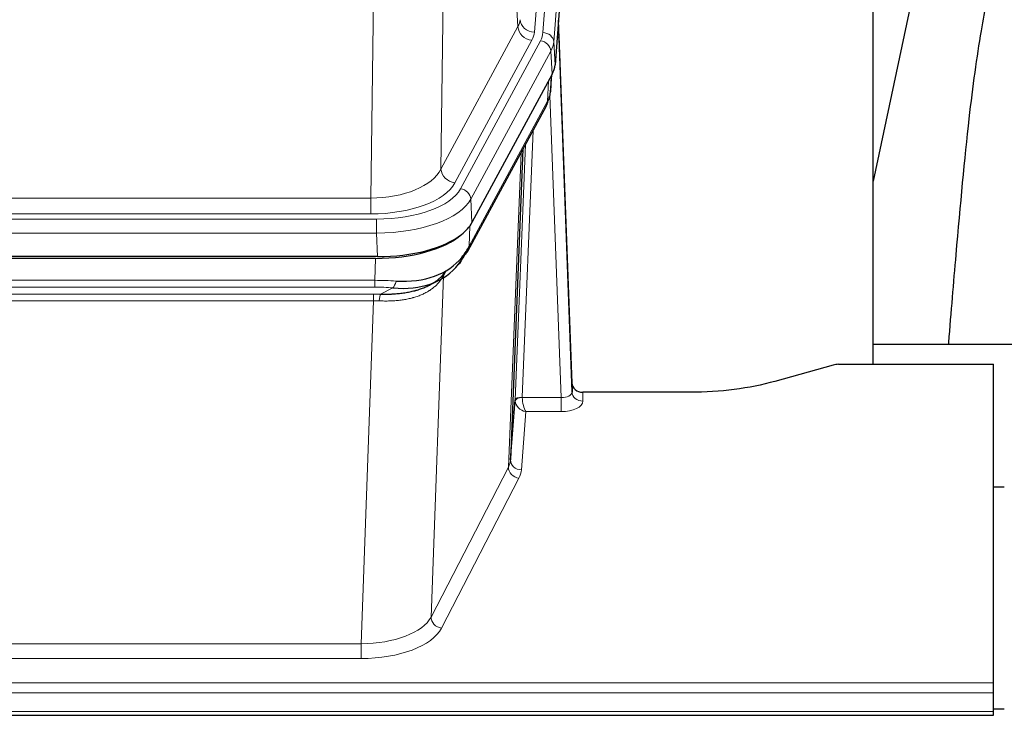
# Model space of a CAD drawing. Header units: inches. Extents: x 0 to 23760, y -13 to 16800.
# Tile 90 of 204: x 5328 to 5601, y 14093 to 14286. Entities that reach past the tile are written whole.
import ezdxf

# ---------------------------------------------------------------- set-up
doc = ezdxf.new("R2010")
doc.units = ezdxf.units.IN
doc.layers.add('254', color=7, linetype='Continuous', true_color=0xffffff)
doc.styles.add('latin_extended', font='simplex.shx')
doc.dimstyles.get("Standard").update_dxf_attribs({"dimtxt": 0.18, "dimasz": 0.18, "dimexe": 0.18, "dimexo": 0.0625, "dimgap": 0.09, "dimtad": 0, "dimtih": 1, "dimtoh": 1, "dimdec": 4, "dimzin": 0, "dimdsep": 46, "dimtxsty": 'Standard', "dimcen": 0.09, "dimadec": 0, "dimazin": 0, "dimtfac": 1, "dimtdec": 4, "dimtofl": 0, "dimtmove": 0, "dimatfit": 3, "dimfxl": 1, "dimtolj": 1, "dimtzin": 0, "dimarcsym": 0})

# ---------------------------------------------------------------- blocks, each defined once
blk = doc.blocks.new('_U1')
at = {"layer": '254', "color": 3, "linetype": 'Continuous', "lineweight": 13, "transparency": 16777216}
for p, q in [((8462.06, 14207.56), (8462.06, 10727.05)), ((1696.08, 13852.57), (1696.08, 10727.05)), ((1836.08, 10767.05), (8322.06, 10767.05))]:
    blk.add_line(p, q, dxfattribs=at)
at = {"layer": '254', "color": 3, "transparency": 16777216}
for points in [[(1836.08, 10790.38), (1836.08, 10743.72), (1696.08, 10767.05)], [(8322.06, 10743.72), (8322.06, 10790.38), (8462.06, 10767.05)]]:
    blk.add_solid(points, dxfattribs=at)
at = {"layer": 'Defpoints', "color": 0, "transparency": 16777216}
for p in [(8462.06, 14247.56), (1696.08, 13892.57), (8462.06, 10767.05)]:
    blk.add_point(p, dxfattribs=at)
at = {"layer": '254', "color": 2, "lineweight": 13, "transparency": 16777216, "insert": (4835.74, 10977.05), "char_height": 140, "attachment_point": 1, "style": 'latin_extended'}
blk.add_mtext('\\A1;6766', dxfattribs=at)
blk = doc.blocks.new('_U15')
at = {"layer": '254', "color": 3, "linetype": 'Continuous', "lineweight": 13, "transparency": 16777216}
for p, q in [((5916.64, 13380.47), (5916.64, 14373.8)), ((5373.06, 13380.47), (5956.64, 13380.47)), ((5916.64, 12874.57), (5916.64, 13240.47)), ((8014.06, 12734.57), (5876.64, 12734.57))]:
    blk.add_line(p, q, dxfattribs=at)
at = {"layer": '254', "color": 3, "transparency": 16777216}
for points in [[(5939.98, 13240.47), (5893.31, 13240.47), (5916.64, 13380.47)], [(5893.31, 12874.57), (5939.98, 12874.57), (5916.64, 12734.57)]]:
    blk.add_solid(points, dxfattribs=at)
at = {"layer": 'Defpoints', "color": 0, "transparency": 16777216}
for p in [(5333.06, 13380.47), (5916.64, 13380.47), (8054.06, 12734.57)]:
    blk.add_point(p, dxfattribs=at)
at = {"layer": '254', "color": 2, "lineweight": 13, "transparency": 16777216, "insert": (5706.64, 13943.8), "char_height": 140, "attachment_point": 1, "rotation": 90, "style": 'latin_extended'}
blk.add_mtext('\\A1;\\C2;650', dxfattribs=at)

msp = doc.modelspace()

# ---------------------------------------------------------------- linework, layer by layer
at = {"layer": '254', "color": 110, "linetype": 'Continuous', "lineweight": 13}
for p, q in [((5483.819, 14455.824), (5470.752, 14283.051)), ((5473.099, 14282.899), (5486.21, 14456.259)), ((5489.204, 14453.689), (5476.093, 14280.329)), ((5466.179, 14284.569), (5461.827, 14358.821)), ((5445.785, 14320.676), (5444.827, 14245.026)), ((5425.384, 14236.991), (5426.353, 14313.486)), ((5444.827, 14245.026), (5466.179, 14284.569)), ((5448.703, 14241.217), (5470.055, 14280.76)), ((5450.228, 14239.542), (5472.402, 14280.608)), ((5476.093, 14280.329), (5476.467, 14273.956)), ((5475.309, 14277.751), (5453.135, 14236.686)), ((5475.682, 14271.379), (5475.309, 14277.751)), ((5475.198, 14266.454), (5475.552, 14271.138)), ((5474.413, 14263.874), (5474.631, 14269.432)), ((5478.179, 14181.631), (5475.048, 14265.482)), ((5452.666, 14223.599), (5474.413, 14263.874)), ((5470.396, 14255.769), (5467.373, 14181.717)), ((5465.376, 14180.952), (5468.268, 14251.829)), ((5463.562, 14162.323), (5467.029, 14249.534)), ((5212.741, 14236.991), (5425.384, 14236.991)), ((5425.384, 14232.577), (5425.384, 14236.991)), ((5453.135, 14236.686), (5453.428, 14230.164)), ((5425.384, 14232.577), (5212.741, 14232.577)), ((5211.153, 14231.153), (5426.973, 14231.153)), ((5426.973, 14227.248), (5426.973, 14231.153)), ((5452.842, 14229.235), (5452.666, 14223.599)), ((5426.973, 14227.248), (5211.153, 14227.248)), ((5427.266, 14220.726), (5426.973, 14227.248)), ((5426.484, 14214.154), (5426.674, 14220.245)), ((5445.534, 14215.441), (5442.076, 14120.709)), ((5446.263, 14216.79), (5445.534, 14215.441)), ((5211.642, 14214.154), (5426.484, 14214.154)), ((5426.484, 14212.288), (5426.484, 14214.154)), ((5426.484, 14212.288), (5211.642, 14212.288)), ((5211.984, 14210.346), (5426.142, 14210.346)), ((5426.142, 14208.48), (5426.142, 14210.346)), ((5428.054, 14210.315), (5431.508, 14212.06)), ((5426.142, 14208.48), (5211.984, 14208.48)), ((5422.668, 14113.305), (5426.142, 14208.48)), ((5484.16, 14183.077), (5484.17, 14180.63)), ((5467.374, 14181.631), (5478.179, 14181.631)), ((5478.179, 14181.631), (5478.179, 14177.715)), ((5468.337, 14177.715), (5467.143, 14161.567)), ((5478.179, 14177.715), (5468.337, 14177.715)), ((5442.076, 14120.709), (5463.562, 14162.323)), ((5466.47, 14159.26), (5444.985, 14117.645)), ((5215.458, 14113.305), (5422.668, 14113.305)), ((5422.668, 14113.305), (5422.668, 14109.204)), ((5422.668, 14109.204), (5215.458, 14109.204)), ((5041.063, 14102.443), (5598.063, 14102.443)), ((5041.063, 14099.709), (5598.063, 14099.709)), ((5041.063, 14094.461), (5598.063, 14094.461))]:
    msp.add_line(p, q, dxfattribs=at)
at = {"layer": '254', "color": 2, "linetype": 'Continuous', "lineweight": 25}
for p, q in [((5489.585, 14447.41), (5476.467, 14273.956)), ((5564.723, 14190.844), (5564.723, 14379.646)), ((5583.246, 14329.565), (5564.723, 14241.671)), ((5481.161, 14185.699), (5477.404, 14286.338)), ((5477.484, 14281.944), (5481.172, 14183.162)), ((5475.682, 14271.379), (5453.428, 14230.164)), ((5475.191, 14266.34), (5475.555, 14271.142)), ((5475.369, 14270.798), (5475.198, 14266.454)), ((5475.191, 14266.34), (5475.198, 14266.454)), ((5452.306, 14222.269), (5474.054, 14262.544)), ((5467.575, 14250.544), (5464.147, 14164.334)), ((5427.266, 14220.726), (5210.86, 14220.726)), ((5426.674, 14220.245), (5211.451, 14220.245)), ((5441.372, 14212.681), (5444.165, 14214.093)), ((5564.726, 14196.417), (5636.722, 14196.417)), ((5553.607, 14190.649), (5537.442, 14186.118)), ((5555.106, 14190.844), (5598.063, 14190.844)), ((5598.063, 14102.443), (5598.063, 14190.844)), ((5481.172, 14183.162), (5481.161, 14185.699)), ((5514.063, 14183.077), (5484.16, 14183.077)), ((5464.147, 14164.334), (5465.376, 14180.952)), ((5598.063, 14156.879), (5601.063, 14156.879)), ((5598.063, 14099.709), (5598.063, 14102.443)), ((5598.063, 14094.461), (5598.063, 14099.709)), ((5601.052, 14095.137), (5598.05, 14095.137)), ((5041.063, 14093.446), (5598.063, 14093.446)), ((5598.063, 14093.446), (5598.063, 14094.461))]:
    msp.add_line(p, q, dxfattribs=at)
at = {"layer": '254', "color": 110, "linetype": 'Continuous', "lineweight": 13}
for centre, major_axis, ratio, start_param, end_param in [((5446.734, 14286.99), (-20.038, 0.241), 0.4621297, 2.903225, 3.1123764), ((5470.752, 14286.599), (3.989, -0.302), 0.8864705, 3.2608937, 4.7793301), ((5470.055, 14284.308), (3.52, -1.9), 0.8606628, 3.6289862, 5.1474227), ((5477.484, 14279.792), (-0.214, 6.443), 0.0117452, 5.0526437, 5.774114), ((5446.734, 14283.442), (-24.033, 0.005), 0.4611335, 2.8976848, 3.1068362), ((5449.081, 14283.289), (-24.033, 0.005), 0.4611335, 2.8976848, 3.1068362), ((5473.099, 14280.238), (2.991, -0.226), 0.8864705, 0.119301, 1.6377375), ((5474.485, 14281.853), (2.998, 0.112), 0.4302668, 5.7021495, 6.2671208), ((5472.402, 14277.947), (2.64, -1.425), 0.8606628, 0.4873936, 2.00583), ((5449.081, 14280.628), (27.028, 0.171), 0.4605352, 6.0362132, 6.2453646), ((5470.534, 14264.445), (3.52, -1.9), 0.8606628, 0.0000038, 0.4001271), ((5447.403, 14246.665), (27.538, 20.422), 0.1820483, 5.9117299, 5.9437101), ((5425.464, 14247.598), (20.002, 0.126), 0.5302672, 4.7050812, 6.0263936), ((5448.703, 14244.765), (-3.52, 1.9), 0.8606628, 0.4873936, 2.00583), ((5425.464, 14244.05), (24.002, 0.049), 0.477994, 4.708097, 6.0294094), ((5426.922, 14242.25), (-24.02, 0.03), 0.4619935, 1.5735185, 2.8978281), ((5450.228, 14236.881), (2.64, -1.425), 0.8606628, 0.4873936, 2.00583), ((5426.922, 14239.589), (27.018, 0.111), 0.4567867, 4.7124116, 6.0367213), ((5448.787, 14224.169), (3.52, -1.9), 0.8606628, 0.0000038, 0.4001271), ((5448.909, 14213.997), (-3.388, 2.127), 0.8041825, 0.0003682, 0.4514336), ((5425.347, 14196.553), (20.65, 20.761), 0.1023506, 5.8704634, 5.9454813), ((5449.412, 14214.855), (-3.52, 1.9), 0.8606628, 0.0781377, 0.3957638), ((5425.834, 14206.72), (27.015, 0.091), 0.2751837, 1.3250001, 1.545831), ((5431.508, 14215.895), (-0.368, -3.983), 0.2964475, 0.3019504, 1.0888865), ((5425.352, 14200.533), (24.025, 0.387), 0.4081206, 1.4515092, 1.5313568), ((5425.834, 14202.884), (23.017, 0.318), 0.4083138, 1.3161001, 1.5369309), ((5428.054, 14206.479), (0.131, 3.998), 0.1099517, 0.2897867, 1.0584981), ((5425.352, 14196.698), (20.023, 0.877), 0.5868265, 1.4258227, 1.5056703), ((5478.167, 14183.253), (-3.004, 0.138), 0.5390598, 1.5996723, 3.1704686), ((5484.17, 14183.253), (-3, -0.013), 0.8746179, 0.0299147, 1.5670846), ((5468.373, 14180.825), (-2.996, 0.15), 0.8842155, 0.0089587, 0.1047242), ((5467.373, 14180.856), (1.998, -0.082), 0.4302193, 1.5883537, 3.1255299), ((5467.374, 14180.77), (-1.996, -0.13), 0.4297663, 4.6843512, 6.2157251), ((5468.337, 14180.339), (-2.669, 1.608), 0.8008031, 0.5106166, 2.0203264), ((5468.373, 14181.686), (1.001, 0.011), 0.9036689, 3.0949665, 3.1907321), ((5468.337, 14180.339), (-0.506, 2.997), 0.2740591, 1.0794715, 2.5891813), ((5478.167, 14180.63), (-6.003, 0.008), 0.4854373, 1.5734916, 3.1442879), ((5444.144, 14164.589), (20.016, 0.121), 0.4848834, 6.0350943, 6.2444185), ((5467.143, 14164.191), (2.992, -0.221), 0.8740585, 3.1714428, 4.7769181), ((5466.47, 14161.884), (2.666, -1.376), 0.8484453, 3.5215353, 5.1252561), ((5444.144, 14161.965), (23.014, 0.002), 0.4845187, 6.038018, 6.2473422), ((5422.661, 14122.979), (20.013, 0.104), 0.483363, 4.7101919, 6.0355739), ((5444.985, 14120.269), (2.666, -1.376), 0.8484453, 3.5215353, 5.1252561), ((5422.661, 14120.355), (-23.012, 0.004), 0.4845836, 1.5711584, 2.8965404)]:
    msp.add_ellipse(centre, major_axis=major_axis, ratio=ratio, start_param=start_param, end_param=end_param, dxfattribs=at)
at = {"layer": '254', "color": 2, "linetype": 'Continuous', "lineweight": 25}
for centre, major_axis, ratio, start_param, end_param in [((5449.447, 14274.396), (-27.037, 0.006), 0.4611335, 2.8976848, 3.1068362), ((5448.554, 14275.941), (-26.161, 11.46), 0.4493681, 3.1218709, 3.267222), ((5447.403, 14246.665), (27.174, 22.247), 0.2659526, 6.0029112, 6.0348913), ((5470.7, 14264.765), (3.584, -1.776), 0.8816114, 6.2824956, 6.6531678), ((5427.208, 14233.211), (-27.023, 0.034), 0.4619935, 2.6128783, 2.8978281), ((5426.649, 14232.72), (-27.01, 0.015), 0.4618579, 1.5720062, 2.656), ((5427.208, 14233.211), (-27.023, 0.034), 0.4619935, 1.5735185, 2.6128783), ((5425.834, 14206.72), (27.355, 20.182), 0.1876908, 5.6857719, 5.9066027), ((5428.53, 14203.857), (23.434, 19.972), 0.1471226, 5.6997031, 5.9205339), ((5448.787, 14224.169), (3.52, -1.9), 0.8606628, 5.9153676, 6.2831892), ((5426.737, 14235.537), (-23.359, 16.381), 0.7286412, 2.2260513, 3.1098882), ((5426.737, 14235.537), (-25.329, 12.681), 0.6929209, 2.1169098, 3.0007467), ((5447.01, 14221.488), (3.195, -2.407), 0.6715965, 6.033487, 6.820423), ((5448.909, 14213.997), (-3.388, 2.127), 0.8041825, 6.1083502, 6.2835535), ((5555.109, 14189.387), (-3, 0.002), 0.4856498, 4.7136997, 5.2369038), ((5484.16, 14185.79), (-3, 0.002), 0.9042699, 0.0343167, 1.5714866)]:
    msp.add_ellipse(centre, major_axis=major_axis, ratio=ratio, start_param=start_param, end_param=end_param, dxfattribs=at)
for points, knots in [([(5612.584, 14329.626), (5610.707, 14327.146), (5604.105, 14317.227), (5597.471, 14299.399), (5594.282, 14282.349), (5590.889, 14258.297), (5588.196, 14228.139), (5586.229, 14205.217), (5585.572, 14196.6), (5585.56, 14196.441)], [0, 0, 0, 0, 0.0518113, 0.2036205, 0.372795, 0.587921, 0.850882, 0.9972478, 1, 1, 1, 1]), ([(5428.054, 14210.315), (5428.572, 14210.305), (5429.088, 14210.303), (5430.113, 14210.316), (5430.623, 14210.33), (5431.257, 14210.36), (5431.384, 14210.367), (5431.637, 14210.381), (5431.763, 14210.389), (5432.14, 14210.413), (5432.389, 14210.432), (5433.131, 14210.497), (5433.618, 14210.549), (5434.577, 14210.674), (5435.049, 14210.746), (5435.977, 14210.912), (5436.434, 14211.006), (5437.108, 14211.162), (5437.33, 14211.217), (5437.661, 14211.304), (5437.771, 14211.334), (5437.935, 14211.38), (5437.99, 14211.395), (5438.098, 14211.426), (5438.585, 14211.567), (5439.053, 14211.72), (5439.859, 14212.012), (5440.636, 14212.322), (5441.359, 14212.67), (5442.055, 14213.036), (5442.389, 14213.228), (5442.789, 14213.479), (5442.868, 14213.53), (5443.025, 14213.633), (5443.102, 14213.685), (5443.331, 14213.842), (5443.479, 14213.949), (5443.909, 14214.271), (5444.177, 14214.492), (5444.679, 14214.944), (5444.912, 14215.174), (5445.344, 14215.644), (5445.542, 14215.882), (5445.904, 14216.367), (5446.067, 14216.612), (5446.213, 14216.86)], [0, 0, 0, 0, 0.0625, 0.0625, 0.125, 0.125, 0.140625, 0.140625, 0.15625, 0.15625, 0.1875, 0.1875, 0.25, 0.25, 0.3125, 0.3125, 0.375, 0.375, 0.40625, 0.40625, 0.421875, 0.421875, 0.4296875, 0.4296875, 0.4375, 0.5, 0.5, 0.5625, 0.625, 0.625, 0.6875, 0.6875, 0.703125, 0.703125, 0.71875, 0.71875, 0.75, 0.75, 0.8125, 0.8125, 0.875, 0.875, 0.9375, 0.9375, 1, 1, 1, 1]), ([(5537.442, 14186.118), (5533.909, 14185.128), (5530.107, 14184.364), (5522.224, 14183.338), (5518.144, 14183.077), (5514.063, 14183.077)], [0, 0, 0, 0, 0.5, 0.5, 1, 1, 1, 1])]:
    msp.add_open_spline(points, degree=3, knots=knots, dxfattribs=at)
msp.add_open_spline([(5474.054, 14262.544), (5474.174, 14262.767), (5474.284, 14262.989)], degree=2, dxfattribs=at)
at = {"layer": '254', "color": 110, "linetype": 'Continuous', "lineweight": 13}
msp.add_open_spline([(5445.115, 14214.722), (5444.959, 14214.47), (5444.787, 14214.221), (5444.412, 14213.731), (5444.208, 14213.491), (5443.77, 14213.019), (5443.536, 14212.789), (5443.036, 14212.339), (5442.77, 14212.12), (5442.348, 14211.801), (5442.203, 14211.696), (5441.98, 14211.541), (5441.905, 14211.49), (5441.752, 14211.389), (5441.676, 14211.339), (5441.287, 14211.093), (5440.964, 14210.906), (5440.294, 14210.55), (5439.601, 14210.214), (5438.859, 14209.917), (5438.094, 14209.639), (5437.699, 14209.511), (5437.241, 14209.377), (5437.19, 14209.363), (5437.087, 14209.334), (5437.036, 14209.319), (5436.881, 14209.277), (5436.57, 14209.194), (5436.255, 14209.118), (5435.62, 14208.974), (5435.19, 14208.889), (5434.315, 14208.741), (5433.871, 14208.677), (5432.97, 14208.571), (5432.512, 14208.529), (5431.815, 14208.479), (5431.581, 14208.465), (5431.227, 14208.448), (5431.108, 14208.443), (5430.871, 14208.434), (5430.752, 14208.43), (5430.155, 14208.413), (5429.675, 14208.409), (5428.71, 14208.418), (5428.224, 14208.431), (5427.735, 14208.452)], degree=3, knots=[0, 0, 0, 0, 0.0625, 0.0625, 0.125, 0.125, 0.1875, 0.1875, 0.25, 0.25, 0.28125, 0.28125, 0.296875, 0.296875, 0.3125, 0.3125, 0.375, 0.375, 0.4375, 0.5, 0.5, 0.5625, 0.5625, 0.5703125, 0.5703125, 0.578125, 0.578125, 0.59375, 0.625, 0.625, 0.6875, 0.6875, 0.75, 0.75, 0.8125, 0.8125, 0.84375, 0.84375, 0.859375, 0.859375, 0.875, 0.875, 0.9375, 0.9375, 1, 1, 1, 1], dxfattribs=at)

# ---------------------------------------------------------------- dimensions: what is measured, and where the dimension line sits
at = {"layer": '254', "color": 2, "linetype": 'Continuous', "lineweight": 13}
dim = msp.add_linear_dim(base=(5916.643, 13380.472), p1=(8054.063, 12734.567), p2=(5333.063, 13380.472), angle=90, text='\\C2;650', dimstyle='Standard', override={"dimscale": 40, "dimtxt": 3.5, "dimasz": 3.5, "dimexe": 1, "dimexo": 1, "dimgap": 1.75, "dimtad": 1, "dimtih": 0, "dimtoh": 0, "dimdec": 2, "dimlfac": 0.025, "dimzin": 8, "dimdsep": 46, "dimlunit": 2, "dimpost": '', "dimtxsty": 'latin_extended', "dimsah": 1, "dimse1": 0, "dimse2": 0, "dimsd1": 0, "dimsd2": 0, "dimclrd": 3, "dimclre": 3, "dimclrt": 2, "dimtol": 0, "dimtm": -0.1, "dimtfac": 0.714286, "dimtdec": 3, "dimtofl": 1, "dimtmove": 0, "dimtzin": 8, "dimlwd": 13, "dimlwe": 13}, dxfattribs=at)
dim.commit()
dim.dimension.update_dxf_attribs({"geometry": '_U15', "text_midpoint": (5916.643, 14123.805), "dimtype": 160})
dim = msp.add_linear_dim(base=(8462.063, 10767.048), p1=(1696.083, 13892.567), p2=(8462.063, 14247.559), dimstyle='Standard', override={"dimscale": 40, "dimtxt": 3.5, "dimasz": 3.5, "dimexe": 1, "dimexo": 1, "dimgap": 1.75, "dimtad": 1, "dimtih": 1, "dimtoh": 0, "dimdec": 0, "dimlfac": 1, "dimzin": 8, "dimdsep": 46, "dimlunit": 2, "dimtxsty": 'latin_extended', "dimsah": 1, "dimse1": 0, "dimse2": 0, "dimsd1": 0, "dimsd2": 0, "dimclrd": 3, "dimclre": 3, "dimclrt": 2, "dimtol": 0, "dimtm": -0.1, "dimtfac": 0.714286, "dimtdec": 3, "dimtofl": 1, "dimtmove": 0, "dimtzin": 8, "dimlwd": 13, "dimlwe": 13}, dxfattribs=at)
dim.commit()
dim.dimension.update_dxf_attribs({"geometry": '_U1', "text_midpoint": (5079.073, 10767.048), "dimtype": 160})

doc.saveas('drawing.dxf')
